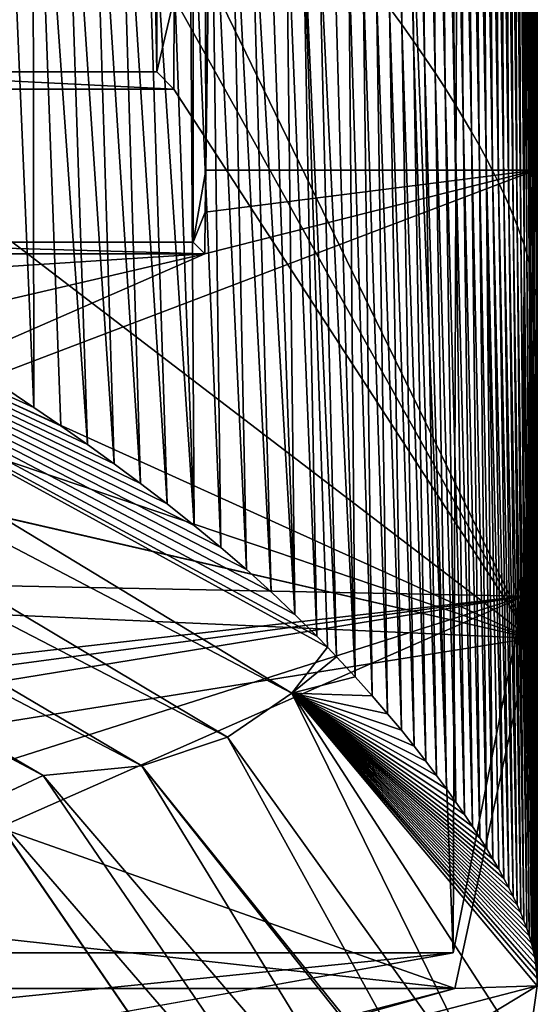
# Model space of a CAD drawing. Extents: x -65 to 446, y -88 to 1542.
# Tile 35 of 223: x 64.57 to 66, y -86.85 to -84.14. Entities that reach past the tile are written whole.
import ezdxf

# ---------------------------------------------------------------- set-up
doc = ezdxf.new("R2010")
doc.units = 0
doc.header["$LTSCALE"] = 74.25
for name, color, linetype in [('327', 7, 'CONTINUOUS'), ('360', 7, 'CONTINUOUS'), ('517', 7, 'CONTINUOUS'), ('543', 7, 'CONTINUOUS'), ('601', 7, 'CONTINUOUS'), ('644', 7, 'CONTINUOUS'), ('706', 7, 'CONTINUOUS'), ('759', 7, 'CONTINUOUS'), ('797', 7, 'CONTINUOUS'), ('799', 7, 'CONTINUOUS'), ('804', 7, 'CONTINUOUS'), ('812', 7, 'CONTINUOUS'), ('839', 7, 'CONTINUOUS'), ('847', 7, 'CONTINUOUS'), ('859', 7, 'CONTINUOUS'), ('930', 7, 'CONTINUOUS'), ('937', 7, 'CONTINUOUS')]:
    doc.layers.add(name, color=color, linetype=linetype)

msp = doc.modelspace()

# ---------------------------------------------------------------- linework, layer by layer
at = {"layer": '327', "color": 7, "linetype": 'CONTINUOUS'}
for points in [[(65.0863, -18.9541, -0.4), (65.0514, -18.989, -1.4), (65.0863, -84.5502, -0.4), (65.0863, -18.9541, -0.4)], [(65.0863, -84.5502, -0.4), (65.0514, -18.989, -1.4), (65.0514, -84.7487, -1.4), (65.0863, -84.5502, -0.4)], [(65.0863, -84.5502, -0.4), (65.0514, -84.7487, -1.4), (65.0851, -84.6665, -0.4343), (65.0863, -84.5502, -0.4)], [(65.0514, -84.7487, -1.4), (65.0837, -84.781, -0.4742), (65.0851, -84.6665, -0.4343), (65.0514, -84.7487, -1.4)]]:
    msp.add_3dface(points, dxfattribs=at)
at = {"layer": '360', "color": 7, "linetype": 'CONTINUOUS'}
for points in [[(65.995, -19.1313, -0.4), (65.7686, -86.7078, -2.7114), (63.6176, -32, -8.4001), (65.995, -19.1313, -0.4)], [(65.7686, -86.7078, -2.7114), (65.995, -19.1313, -0.4), (65.9628, -85.7248, -1.0902), (65.7686, -86.7078, -2.7114)], [(65.9628, -85.7248, -1.0902), (65.995, -19.1313, -0.4), (65.995, -84.5502, -0.4), (65.9628, -85.7248, -1.0902)], [(65.7686, -86.7078, -2.7114), (62.8001, -87.2398, -9.5999), (63.6176, -32, -8.4001), (65.7686, -86.7078, -2.7114)]]:
    msp.add_3dface(points, dxfattribs=at)
at = {"layer": '517', "color": 7, "linetype": 'CONTINUOUS'}
for points in [[(62.8001, -87.2398, -9.5999), (65.7686, -86.7078, -2.7114), (61.0956, -87.1821, -8.5375), (62.8001, -87.2398, -9.5999)], [(65.7686, -86.7078, -2.7114), (63.7349, -86.7078, -2.7114), (61.0956, -87.1821, -8.5375), (65.7686, -86.7078, -2.7114)]]:
    msp.add_3dface(points, dxfattribs=at)
at = {"layer": '543', "color": 7, "linetype": 'CONTINUOUS'}
for points in [[(63.9489, -18.989, -1.4), (63.9489, -84.7487, -1.4), (65.0514, -18.989, -1.4), (63.9489, -18.989, -1.4)], [(65.0514, -18.989, -1.4), (63.9489, -84.7487, -1.4), (65.0514, -84.7487, -1.4), (65.0514, -18.989, -1.4)]]:
    msp.add_3dface(points, dxfattribs=at)
at = {"layer": '601', "color": 7, "linetype": 'CONTINUOUS'}
for points in [[(63.9489, -84.7487, -1.4), (63.9166, -84.781, -0.4742), (65.0837, -84.781, -0.4742), (63.9489, -84.7487, -1.4)], [(63.9489, -84.7487, -1.4), (65.0837, -84.781, -0.4742), (65.0514, -84.7487, -1.4), (63.9489, -84.7487, -1.4)]]:
    msp.add_3dface(points, dxfattribs=at)
at = {"layer": '644', "color": 7, "linetype": 'CONTINUOUS'}
for points in [[(65.9628, -85.7248, -1.0902), (65.995, -84.5502, -0.4), (63.0591, -85.667, -1.0342), (65.9628, -85.7248, -1.0902)], [(65.995, -84.5502, -0.4), (65.0837, -84.781, -0.4742), (63.0591, -85.667, -1.0342), (65.995, -84.5502, -0.4)], [(65.0837, -84.781, -0.4742), (65.995, -84.5502, -0.4), (65.0851, -84.6665, -0.4343), (65.0837, -84.781, -0.4742)], [(65.995, -84.5502, -0.4), (65.0863, -84.5502, -0.4), (65.0851, -84.6665, -0.4343), (65.995, -84.5502, -0.4)], [(63.9166, -84.781, -0.4742), (63, -84.9153, -0.5289), (65.0837, -84.781, -0.4742), (63.9166, -84.781, -0.4742)], [(65.0837, -84.781, -0.4742), (63, -84.9153, -0.5289), (63.081, -85.2472, -0.7061), (65.0837, -84.781, -0.4742)], [(63.0591, -85.667, -1.0342), (65.0837, -84.781, -0.4742), (63.081, -85.2472, -0.7061), (63.0591, -85.667, -1.0342)], [(63.0158, -86.0606, -1.4827), (65.9628, -85.7248, -1.0902), (63.0591, -85.667, -1.0342), (63.0158, -86.0606, -1.4827)], [(63.4672, -86.0588, -1.4803), (65.9628, -85.7248, -1.0902), (63.0158, -86.0606, -1.4827), (63.4672, -86.0588, -1.4803)], [(63.9218, -86.0571, -1.478), (65.9628, -85.7248, -1.0902), (63.4672, -86.0588, -1.4803), (63.9218, -86.0571, -1.478)], [(65.7686, -86.7078, -2.7114), (65.9628, -85.7248, -1.0902), (63.7349, -86.7078, -2.7114), (65.7686, -86.7078, -2.7114)], [(65.9628, -85.7248, -1.0902), (63.8533, -86.3973, -2.0212), (63.7349, -86.7078, -2.7114), (65.9628, -85.7248, -1.0902)], [(65.9628, -85.7248, -1.0902), (63.9218, -86.0571, -1.478), (63.8533, -86.3973, -2.0212), (65.9628, -85.7248, -1.0902)]]:
    msp.add_3dface(points, dxfattribs=at)
at = {"layer": '706', "color": 7, "linetype": 'CONTINUOUS'}
for points in [[(65.995, -19.1313, -0.4), (65.0863, -18.9541, -0.4), (65.0863, -84.5502, -0.4), (65.995, -19.1313, -0.4)], [(65.995, -84.5502, -0.4), (65.995, -19.1313, -0.4), (65.0863, -84.5502, -0.4), (65.995, -84.5502, -0.4)]]:
    msp.add_3dface(points, dxfattribs=at)
at = {"layer": '759', "color": 7, "linetype": 'CONTINUOUS'}
for points in [[(66, -83.8222), (66, -84.921, 0), (65.981, -85.8406, -0.7805), (66, -83.8222)], [(66, -84.921, 0), (66, -85.3148, 0), (65.981, -85.8406, -0.7805), (66, -84.921, 0)], [(66, -86.7984, -0.0001), (65.981, -85.8406, -0.7805), (66, -85.3148, 0), (66, -86.7984, -0.0001)], [(65.981, -85.8406, -0.7805), (66, -86.7984, -0.0001), (65.7726, -86.8059, -2.688), (65.981, -85.8406, -0.7805)], [(65.7726, -86.8059, -2.688), (66, -86.7984, -0.0001), (62.8615, -87.6144, -9.5174), (65.7726, -86.8059, -2.688)], [(64.2308, -87.2049, -7.3133), (65.7726, -86.8059, -2.688), (62.8615, -87.6144, -9.5174), (64.2308, -87.2049, -7.3133)]]:
    msp.add_3dface(points, dxfattribs=at)
at = {"layer": '797', "color": 7, "linetype": 'CONTINUOUS'}
msp.add_3dface([(65.7726, -86.8059, -2.688), (64.2308, -87.2049, -7.3133), (63.7395, -86.8059, -2.688), (65.7726, -86.8059, -2.688)], dxfattribs=at)
at = {"layer": '799', "color": 7, "linetype": 'CONTINUOUS'}
for points in [[(65.0002, -83.8222), (65.981, -85.8406, -0.7805), (64.9998, -84.0754, -0.0107), (65.0002, -83.8222)], [(66, -83.8222), (65.981, -85.8406, -0.7805), (65.0002, -83.8222), (66, -83.8222)], [(65.981, -85.8406, -0.7805), (64.9987, -84.3269, -0.0428), (64.9998, -84.0754, -0.0107), (65.981, -85.8406, -0.7805)], [(65.981, -85.8406, -0.7805), (63, -84.4896, -0.0752), (64.0016, -84.3269, -0.0428), (65.981, -85.8406, -0.7805)], [(64.9987, -84.3269, -0.0428), (65.981, -85.8406, -0.7805), (64.0016, -84.3269, -0.0428), (64.9987, -84.3269, -0.0428)], [(63, -84.4896, -0.0752), (65.981, -85.8406, -0.7805), (63, -84.8293, -0.1741), (63, -84.4896, -0.0752)], [(63, -84.8293, -0.1741), (65.981, -85.8406, -0.7805), (63, -85.1551, -0.3124), (63, -84.8293, -0.1741)], [(62.9962, -85.1555, -0.3126), (65.981, -85.8406, -0.7805), (62.9829, -85.7069, -0.666), (62.9962, -85.1555, -0.3126)], [(63, -85.1551, -0.3124), (65.981, -85.8406, -0.7805), (62.9962, -85.1555, -0.3126), (63, -85.1551, -0.3124)], [(62.9829, -85.7069, -0.666), (65.981, -85.8406, -0.7805), (63.9548, -86.1638, -1.1247), (62.9829, -85.7069, -0.666)], [(65.981, -85.8406, -0.7805), (65.7726, -86.8059, -2.688), (63.9548, -86.1638, -1.1247), (65.981, -85.8406, -0.7805)], [(63.9548, -86.1638, -1.1247), (65.7726, -86.8059, -2.688), (63.8757, -86.5977, -1.8613), (63.9548, -86.1638, -1.1247)], [(63.8757, -86.5977, -1.8613), (65.7726, -86.8059, -2.688), (63.7395, -86.8059, -2.688), (63.8757, -86.5977, -1.8613)]]:
    msp.add_3dface(points, dxfattribs=at)
at = {"layer": '804', "color": 7, "linetype": 'CONTINUOUS'}
for points in [[(64.9987, -84.3269, -0.0428), (64.0016, -84.3269, -0.0428), (64.049, -84.2795, -1.4), (64.9987, -84.3269, -0.0428)], [(64.9513, -84.2795, -1.4), (64.9987, -84.3269, -0.0428), (64.049, -84.2795, -1.4), (64.9513, -84.2795, -1.4)]]:
    msp.add_3dface(points, dxfattribs=at)
at = {"layer": '812', "color": 7, "linetype": 'CONTINUOUS'}
for points in [[(64.9513, -19.2266, -1.4), (64.9513, -84.2795, -1.4), (64.049, -19.2266, -1.4), (64.9513, -19.2266, -1.4)], [(64.049, -19.2266, -1.4), (64.9513, -84.2795, -1.4), (64.049, -84.2795, -1.4), (64.049, -19.2266, -1.4)]]:
    msp.add_3dface(points, dxfattribs=at)
at = {"layer": '839', "color": 7, "linetype": 'CONTINUOUS'}
for points in [[(64.9513, -19.2266, -1.4), (64.9998, -84.0754, -0.0107), (64.9513, -84.2795, -1.4), (64.9513, -19.2266, -1.4)], [(64.9998, -84.0754, -0.0107), (64.9987, -84.3269, -0.0428), (64.9513, -84.2795, -1.4), (64.9998, -84.0754, -0.0107)]]:
    msp.add_3dface(points, dxfattribs=at)
at = {"layer": '847', "color": 7, "linetype": 'CONTINUOUS'}
msp.add_3dface([(3.8801, -87.4541, 0.3934), (65.3, -87.493, 0.0872), (64.4766, -86.2943, 7.7531), (3.8801, -87.4541, 0.3934)], dxfattribs=at)
at = {"layer": '859', "color": 7, "linetype": 'CONTINUOUS'}
for points in [[(62.2322, -84.3713, 15.329), (65.3235, -85.9918, 6.9127), (62.2915, -84.1509, 15.3943), (62.2322, -84.3713, 15.329)], [(65.4216, -85.8649, 6.5198), (65.3922, -85.8347, 6.6945), (62.2915, -84.1509, 15.3943), (65.4216, -85.8649, 6.5198)], [(65.3235, -85.9918, 6.9127), (65.4216, -85.8649, 6.5198), (62.2915, -84.1509, 15.3943), (65.3235, -85.9918, 6.9127)], [(65.3922, -85.8347, 6.6945), (65.3317, -85.7746, 7.0357), (62.2915, -84.1509, 15.3943), (65.3922, -85.8347, 6.6945)], [(65.3317, -85.7746, 7.0357), (65.2664, -85.7127, 7.3792), (62.2915, -84.1509, 15.3943), (65.3317, -85.7746, 7.0357)], [(65.2664, -85.7127, 7.3792), (65.1988, -85.6514, 7.7109), (62.2915, -84.1509, 15.3943), (65.2664, -85.7127, 7.3792)], [(65.1988, -85.6514, 7.7109), (65.1282, -85.5903, 8.0344), (62.2915, -84.1509, 15.3943), (65.1988, -85.6514, 7.7109)], [(65.1282, -85.5903, 8.0344), (65.0546, -85.5293, 8.3504), (62.2915, -84.1509, 15.3943), (65.1282, -85.5903, 8.0344)], [(65.0546, -85.5293, 8.3504), (64.9803, -85.4702, 8.6503), (62.2915, -84.1509, 15.3943), (65.0546, -85.5293, 8.3504)], [(64.9803, -85.4702, 8.6503), (64.9071, -85.414, 8.9306), (62.2915, -84.1509, 15.3943), (64.9803, -85.4702, 8.6503)], [(64.9071, -85.414, 8.9306), (64.8342, -85.3599, 9.1966), (62.2915, -84.1509, 15.3943), (64.9071, -85.414, 8.9306)], [(64.8342, -85.3599, 9.1966), (64.7606, -85.3067, 9.4538), (62.2915, -84.1509, 15.3943), (64.8342, -85.3599, 9.1966)], [(64.7606, -85.3067, 9.4538), (64.6868, -85.2549, 9.7016), (62.2915, -84.1509, 15.3943), (64.7606, -85.3067, 9.4538)], [(64.6868, -85.2549, 9.7016), (64.6133, -85.2044, 9.94), (62.2915, -84.1509, 15.3943), (64.6868, -85.2549, 9.7016)], [(64.6133, -85.2044, 9.94), (64.5381, -85.1539, 10.1763), (62.2915, -84.1509, 15.3943), (64.6133, -85.2044, 9.94)], [(62.1261, -84.5485, 15.2145), (65.146, -86.1131, 7.2833), (62.2322, -84.3713, 15.329), (62.1261, -84.5485, 15.2145)], [(65.146, -86.1131, 7.2833), (65.3235, -85.9918, 6.9127), (62.2322, -84.3713, 15.329), (65.146, -86.1131, 7.2833)], [(61.9923, -84.6659, 15.087), (64.9104, -86.1926, 7.6334), (62.1261, -84.5485, 15.2145), (61.9923, -84.6659, 15.087)], [(64.9104, -86.1926, 7.6334), (65.146, -86.1131, 7.2833), (62.1261, -84.5485, 15.2145), (64.9104, -86.1926, 7.6334)], [(61.8378, -84.7304, 14.9571), (64.6383, -86.2189, 7.9757), (61.9923, -84.6659, 15.087), (61.8378, -84.7304, 14.9571)], [(64.6383, -86.2189, 7.9757), (64.9104, -86.1926, 7.6334), (61.9923, -84.6659, 15.087), (64.6383, -86.2189, 7.9757)], [(61.8378, -84.7304, 14.9571), (64.4766, -86.2943, 7.7531), (64.6383, -86.2189, 7.9757), (61.8378, -84.7304, 14.9571)], [(65.4472, -85.8918, 6.3631), (65.4216, -85.8649, 6.5198), (65.3235, -85.9918, 6.9127), (65.4472, -85.8918, 6.3631)], [(65.4983, -85.9469, 6.0358), (65.4472, -85.8918, 6.3631), (65.3235, -85.9918, 6.9127), (65.4983, -85.9469, 6.0358)], [(65.5452, -85.9994, 5.7184), (65.4983, -85.9469, 6.0358), (65.3235, -85.9918, 6.9127), (65.5452, -85.9994, 5.7184)], [(65.146, -86.1131, 7.2833), (65.8975, -87.1611, 0.0253), (65.3235, -85.9918, 6.9127), (65.146, -86.1131, 7.2833)], [(65.9718, -86.995, 0.008), (66, -86.7984, -0.0001), (65.3235, -85.9918, 6.9127), (65.9718, -86.995, 0.008)], [(66, -86.7984, -0.0001), (65.9996, -86.7786, 0.1652), (65.3235, -85.9918, 6.9127), (66, -86.7984, -0.0001)], [(65.8975, -87.1611, 0.0253), (65.9718, -86.995, 0.008), (65.3235, -85.9918, 6.9127), (65.8975, -87.1611, 0.0253)], [(65.9996, -86.7786, 0.1652), (65.9982, -86.759, 0.3297), (65.3235, -85.9918, 6.9127), (65.9996, -86.7786, 0.1652)], [(65.9982, -86.759, 0.3297), (65.9959, -86.7394, 0.4934), (65.3235, -85.9918, 6.9127), (65.9982, -86.759, 0.3297)], [(65.9959, -86.7394, 0.4934), (65.9928, -86.7199, 0.6557), (65.3235, -85.9918, 6.9127), (65.9959, -86.7394, 0.4934)], [(65.9928, -86.7199, 0.6557), (65.9887, -86.7004, 0.8168), (65.3235, -85.9918, 6.9127), (65.9928, -86.7199, 0.6557)], [(65.9887, -86.7004, 0.8168), (65.9837, -86.6807, 0.9788), (65.3235, -85.9918, 6.9127), (65.9887, -86.7004, 0.8168)], [(65.9837, -86.6807, 0.9788), (65.9778, -86.6605, 1.1423), (65.3235, -85.9918, 6.9127), (65.9837, -86.6807, 0.9788)], [(65.9778, -86.6605, 1.1423), (65.9709, -86.6401, 1.3065), (65.3235, -85.9918, 6.9127), (65.9778, -86.6605, 1.1423)], [(65.9709, -86.6401, 1.3065), (65.9631, -86.6191, 1.4731), (65.3235, -85.9918, 6.9127), (65.9709, -86.6401, 1.3065)], [(65.9631, -86.6191, 1.4731), (65.9542, -86.5975, 1.6428), (65.3235, -85.9918, 6.9127), (65.9631, -86.6191, 1.4731)], [(65.9542, -86.5975, 1.6428), (65.9444, -86.5752, 1.8151), (65.3235, -85.9918, 6.9127), (65.9542, -86.5975, 1.6428)], [(65.9444, -86.5752, 1.8151), (65.9335, -86.5521, 1.9913), (65.3235, -85.9918, 6.9127), (65.9444, -86.5752, 1.8151)], [(65.9335, -86.5521, 1.9913), (65.9214, -86.528, 2.1725), (65.3235, -85.9918, 6.9127), (65.9335, -86.5521, 1.9913)], [(65.9214, -86.528, 2.1725), (65.9082, -86.5031, 2.3579), (65.3235, -85.9918, 6.9127), (65.9214, -86.528, 2.1725)], [(65.9082, -86.5031, 2.3579), (65.8937, -86.477, 2.5491), (65.3235, -85.9918, 6.9127), (65.9082, -86.5031, 2.3579)], [(65.8937, -86.477, 2.5491), (65.8778, -86.4495, 2.7473), (65.3235, -85.9918, 6.9127), (65.8937, -86.477, 2.5491)], [(65.8778, -86.4495, 2.7473), (65.8605, -86.4209, 2.9515), (65.3235, -85.9918, 6.9127), (65.8778, -86.4495, 2.7473)], [(65.8605, -86.4209, 2.9515), (65.8418, -86.3909, 3.1627), (65.3235, -85.9918, 6.9127), (65.8605, -86.4209, 2.9515)], [(65.8418, -86.3909, 3.1627), (65.8215, -86.3594, 3.3818), (65.3235, -85.9918, 6.9127), (65.8418, -86.3909, 3.1627)], [(65.8215, -86.3594, 3.3818), (65.7995, -86.3265, 3.6074), (65.3235, -85.9918, 6.9127), (65.8215, -86.3594, 3.3818)], [(65.7995, -86.3265, 3.6074), (65.7758, -86.2921, 3.8406), (65.3235, -85.9918, 6.9127), (65.7995, -86.3265, 3.6074)], [(65.7758, -86.2921, 3.8406), (65.7502, -86.256, 4.0822), (65.3235, -85.9918, 6.9127), (65.7758, -86.2921, 3.8406)], [(65.7502, -86.256, 4.0822), (65.7226, -86.2185, 4.3304), (65.3235, -85.9918, 6.9127), (65.7502, -86.256, 4.0822)], [(65.7226, -86.2185, 4.3304), (65.6929, -86.1791, 4.5872), (65.3235, -85.9918, 6.9127), (65.7226, -86.2185, 4.3304)], [(65.6929, -86.1791, 4.5872), (65.6604, -86.1375, 4.8548), (65.3235, -85.9918, 6.9127), (65.6929, -86.1791, 4.5872)], [(65.6604, -86.1375, 4.8548), (65.6255, -86.0942, 5.1303), (65.3235, -85.9918, 6.9127), (65.6604, -86.1375, 4.8548)], [(65.6255, -86.0942, 5.1303), (65.5874, -86.0484, 5.4166), (65.3235, -85.9918, 6.9127), (65.6255, -86.0942, 5.1303)], [(65.5874, -86.0484, 5.4166), (65.5452, -85.9994, 5.7184), (65.3235, -85.9918, 6.9127), (65.5874, -86.0484, 5.4166)], [(64.9104, -86.1926, 7.6334), (65.7959, -87.2897, 0.0447), (65.146, -86.1131, 7.2833), (64.9104, -86.1926, 7.6334)], [(65.7959, -87.2897, 0.0447), (65.8975, -87.1611, 0.0253), (65.146, -86.1131, 7.2833), (65.7959, -87.2897, 0.0447)], [(64.6383, -86.2189, 7.9757), (65.6501, -87.4004, 0.0656), (64.9104, -86.1926, 7.6334), (64.6383, -86.2189, 7.9757)], [(65.6501, -87.4004, 0.0656), (65.7876, -87.2978, 0.046), (64.9104, -86.1926, 7.6334), (65.6501, -87.4004, 0.0656)], [(65.7876, -87.2978, 0.046), (65.7959, -87.2897, 0.0447), (64.9104, -86.1926, 7.6334), (65.7876, -87.2978, 0.046)], [(64.4766, -86.2943, 7.7531), (65.4908, -87.4669, 0.0807), (64.6383, -86.2189, 7.9757), (64.4766, -86.2943, 7.7531)], [(65.4908, -87.4669, 0.0807), (65.6501, -87.4004, 0.0656), (64.6383, -86.2189, 7.9757), (65.4908, -87.4669, 0.0807)], [(65.3, -87.493, 0.0872), (65.4908, -87.4669, 0.0807), (64.4766, -86.2943, 7.7531), (65.3, -87.493, 0.0872)]]:
    msp.add_3dface(points, dxfattribs=at)
at = {"layer": '930', "color": 7, "linetype": 'CONTINUOUS'}
for points in [[(62.8615, -87.6144, -9.5174), (66, -86.7984, -0.0001), (64.0453, -87.9828, -7.1863), (62.8615, -87.6144, -9.5174)], [(64.0453, -87.9828, -7.1863), (66, -86.7984, -0.0001), (65.9718, -86.995, 0.008), (64.0453, -87.9828, -7.1863)]]:
    msp.add_3dface(points, dxfattribs=at)
at = {"layer": '937', "color": 7, "linetype": 'CONTINUOUS'}
for points in [[(65.5926, -84.1032, 4.9999), (65.6266, -84.1493, 4.7383), (65.5767, -82.2071, 4.7816), (65.5926, -84.1032, 4.9999)], [(65.5767, -82.2071, 4.7816), (65.6266, -84.1493, 4.7383), (65.6107, -82.2547, 4.5215), (65.5767, -82.2071, 4.7816)], [(65.6266, -84.1493, 4.7383), (65.6589, -84.1946, 4.4787), (65.6107, -82.2547, 4.5215), (65.6266, -84.1493, 4.7383)], [(65.6107, -82.2547, 4.5215), (65.6589, -84.1946, 4.4787), (65.643, -82.3015, 4.2638), (65.6107, -82.2547, 4.5215)], [(65.6589, -84.1946, 4.4787), (65.6895, -84.239, 4.2216), (65.643, -82.3015, 4.2638), (65.6589, -84.1946, 4.4787)], [(65.643, -82.3015, 4.2638), (65.6895, -84.239, 4.2216), (65.6737, -82.3472, 4.0092), (65.643, -82.3015, 4.2638)], [(65.6895, -84.239, 4.2216), (65.7185, -84.2824, 3.9677), (65.6737, -82.3472, 4.0092), (65.6895, -84.239, 4.2216)], [(65.6737, -82.3472, 4.0092), (65.7185, -84.2824, 3.9677), (65.7027, -82.3919, 3.7584), (65.6737, -82.3472, 4.0092)], [(65.7185, -84.2824, 3.9677), (65.7459, -84.3247, 3.7178), (65.7027, -82.3919, 3.7584), (65.7185, -84.2824, 3.9677)], [(65.7027, -82.3919, 3.7584), (65.7459, -84.3247, 3.7178), (65.7302, -82.4355, 3.512), (65.7027, -82.3919, 3.7584)], [(65.7459, -84.3247, 3.7178), (65.7717, -84.3659, 3.4726), (65.7302, -82.4355, 3.512), (65.7459, -84.3247, 3.7178)], [(65.7302, -82.4355, 3.512), (65.7717, -84.3659, 3.4726), (65.7561, -82.4779, 3.2708), (65.7302, -82.4355, 3.512)], [(65.7717, -84.3659, 3.4726), (65.7959, -84.4058, 3.2327), (65.7561, -82.4779, 3.2708), (65.7717, -84.3659, 3.4726)], [(65.7561, -82.4779, 3.2708), (65.7959, -84.4058, 3.2327), (65.7806, -82.519, 3.0355), (65.7561, -82.4779, 3.2708)], [(65.7959, -84.4058, 3.2327), (65.8185, -84.4444, 2.9988), (65.7806, -82.519, 3.0355), (65.7959, -84.4058, 3.2327)], [(65.7806, -82.519, 3.0355), (65.8185, -84.4444, 2.9988), (65.8035, -82.5587, 2.8067), (65.7806, -82.519, 3.0355)], [(65.8185, -84.4444, 2.9988), (65.8395, -84.4816, 2.7716), (65.8035, -82.5587, 2.8067), (65.8185, -84.4444, 2.9988)], [(65.8035, -82.5587, 2.8067), (65.8395, -84.4816, 2.7716), (65.8249, -82.597, 2.5852), (65.8035, -82.5587, 2.8067)], [(65.8395, -84.4816, 2.7716), (65.859, -84.5173, 2.5519), (65.8249, -82.597, 2.5852), (65.8395, -84.4816, 2.7716)], [(65.8249, -82.597, 2.5852), (65.859, -84.5173, 2.5519), (65.8449, -82.6338, 2.3713), (65.8249, -82.597, 2.5852)], [(65.859, -84.5173, 2.5519), (65.8769, -84.5516, 2.3399), (65.8449, -82.6338, 2.3713), (65.859, -84.5173, 2.5519)], [(65.8449, -82.6338, 2.3713), (65.8769, -84.5516, 2.3399), (65.8633, -82.6692, 2.1647), (65.8449, -82.6338, 2.3713)], [(65.8769, -84.5516, 2.3399), (65.8933, -84.5844, 2.1352), (65.8633, -82.6692, 2.1647), (65.8769, -84.5516, 2.3399)], [(65.8633, -82.6692, 2.1647), (65.8933, -84.5844, 2.1352), (65.8803, -82.7033, 1.9652), (65.8633, -82.6692, 2.1647)], [(65.8933, -84.5844, 2.1352), (65.9082, -84.6158, 1.9377), (65.8803, -82.7033, 1.9652), (65.8933, -84.5844, 2.1352)], [(65.8803, -82.7033, 1.9652), (65.9082, -84.6158, 1.9377), (65.8959, -82.7361, 1.7723), (65.8803, -82.7033, 1.9652)], [(65.9082, -84.6158, 1.9377), (65.9217, -84.646, 1.7469), (65.8959, -82.7361, 1.7723), (65.9082, -84.6158, 1.9377)], [(65.8959, -82.7361, 1.7723), (65.9217, -84.646, 1.7469), (65.9102, -82.7678, 1.5858), (65.8959, -82.7361, 1.7723)], [(65.9217, -84.646, 1.7469), (65.9339, -84.6751, 1.5625), (65.9102, -82.7678, 1.5858), (65.9217, -84.646, 1.7469)], [(65.9102, -82.7678, 1.5858), (65.9339, -84.6751, 1.5625), (65.9233, -82.7984, 1.4054), (65.9102, -82.7678, 1.5858)], [(65.9339, -84.6751, 1.5625), (65.9448, -84.7031, 1.3842), (65.9233, -82.7984, 1.4054), (65.9339, -84.6751, 1.5625)], [(65.9233, -82.7984, 1.4054), (65.9448, -84.7031, 1.3842), (65.9355, -82.8281, 1.2307), (65.9233, -82.7984, 1.4054)], [(65.9448, -84.7031, 1.3842), (65.9547, -84.73, 1.2117), (65.9355, -82.8281, 1.2307), (65.9448, -84.7031, 1.3842)], [(65.9355, -82.8281, 1.2307), (65.9547, -84.73, 1.2117), (65.9467, -82.8568, 1.0614), (65.9355, -82.8281, 1.2307)], [(65.9547, -84.73, 1.2117), (65.9636, -84.7561, 1.0446), (65.9467, -82.8568, 1.0614), (65.9547, -84.73, 1.2117)], [(65.9467, -82.8568, 1.0614), (65.9636, -84.7561, 1.0446), (65.9567, -82.8847, 0.8971), (65.9467, -82.8568, 1.0614)], [(65.9636, -84.7561, 1.0446), (65.9712, -84.7813, 0.8826), (65.9567, -82.8847, 0.8971), (65.9636, -84.7561, 1.0446)], [(65.9567, -82.8847, 0.8971), (65.9712, -84.7813, 0.8826), (65.9648, -82.9119, 0.7376), (65.9567, -82.8847, 0.8971)], [(65.9712, -84.7813, 0.8826), (65.9775, -84.8058, 0.7255), (65.9648, -82.9119, 0.7376), (65.9712, -84.7813, 0.8826)], [(65.9648, -82.9119, 0.7376), (65.9775, -84.8058, 0.7255), (65.9717, -82.9385, 0.5825), (65.9648, -82.9119, 0.7376)], [(65.9775, -84.8058, 0.7255), (65.9826, -84.8297, 0.5727), (65.9717, -82.9385, 0.5825), (65.9775, -84.8058, 0.7255)], [(65.9717, -82.9385, 0.5825), (65.9826, -84.8297, 0.5727), (65.9789, -82.9644, 0.4315), (65.9717, -82.9385, 0.5825)], [(65.9826, -84.8297, 0.5727), (65.9876, -84.8529, 0.4242), (65.9789, -82.9644, 0.4315), (65.9826, -84.8297, 0.5727)], [(65.9789, -82.9644, 0.4315), (65.9876, -84.8529, 0.4242), (65.9879, -82.9899, 0.2844), (65.9789, -82.9644, 0.4315)], [(65.9876, -84.8529, 0.4242), (65.9931, -84.8757, 0.2794), (65.9879, -82.9899, 0.2844), (65.9876, -84.8529, 0.4242)], [(65.9879, -82.9899, 0.2844), (65.9931, -84.8757, 0.2794), (65.9984, -83.0151, 0.1406), (65.9879, -82.9899, 0.2844)], [(65.9931, -84.8757, 0.2794), (65.999, -84.898, 0.1382), (65.9984, -83.0151, 0.1406), (65.9931, -84.8757, 0.2794)], [(66, -84.921, 0), (66, -83.8222), (65.9984, -83.0151, 0.1406), (66, -84.921, 0)], [(65.999, -84.898, 0.1382), (66, -84.921, 0), (65.9984, -83.0151, 0.1406), (65.999, -84.898, 0.1382)], [(64.6097, -83.1619, 9.6489), (64.5226, -83.0987, 9.924), (64.6133, -85.2044, 9.94), (64.6097, -83.1619, 9.6489)], [(64.6133, -85.2044, 9.94), (64.5226, -83.0987, 9.924), (64.5381, -85.1539, 10.1763), (64.6133, -85.2044, 9.94)], [(64.6922, -83.2233, 9.3791), (64.6097, -83.1619, 9.6489), (64.7606, -85.3067, 9.4538), (64.6922, -83.2233, 9.3791)], [(64.7606, -85.3067, 9.4538), (64.6097, -83.1619, 9.6489), (64.6868, -85.2549, 9.7016), (64.7606, -85.3067, 9.4538)], [(64.6868, -85.2549, 9.7016), (64.6097, -83.1619, 9.6489), (64.6133, -85.2044, 9.94), (64.6868, -85.2549, 9.7016)], [(64.7702, -83.2829, 9.114), (64.6922, -83.2233, 9.3791), (64.8342, -85.3599, 9.1966), (64.7702, -83.2829, 9.114)], [(64.8342, -85.3599, 9.1966), (64.6922, -83.2233, 9.3791), (64.7606, -85.3067, 9.4538), (64.8342, -85.3599, 9.1966)], [(64.844, -83.341, 8.8528), (64.7702, -83.2829, 9.114), (64.9071, -85.414, 8.9306), (64.844, -83.341, 8.8528)], [(64.9071, -85.414, 8.9306), (64.7702, -83.2829, 9.114), (64.8342, -85.3599, 9.1966), (64.9071, -85.414, 8.9306)], [(64.9138, -83.3976, 8.5948), (64.844, -83.341, 8.8528), (64.9803, -85.4702, 8.6503), (64.9138, -83.3976, 8.5948)], [(64.9803, -85.4702, 8.6503), (64.844, -83.341, 8.8528), (64.9071, -85.414, 8.9306), (64.9803, -85.4702, 8.6503)], [(64.9797, -83.4529, 8.3395), (64.9138, -83.3976, 8.5948), (65.0546, -85.5293, 8.3504), (64.9797, -83.4529, 8.3395)], [(65.0546, -85.5293, 8.3504), (64.9138, -83.3976, 8.5948), (64.9803, -85.4702, 8.6503), (65.0546, -85.5293, 8.3504)], [(65.0422, -83.507, 8.0861), (64.9797, -83.4529, 8.3395), (65.0546, -85.5293, 8.3504), (65.0422, -83.507, 8.0861)], [(65.1012, -83.56, 7.834), (65.0422, -83.507, 8.0861), (65.1282, -85.5903, 8.0344), (65.1012, -83.56, 7.834)], [(65.1282, -85.5903, 8.0344), (65.0422, -83.507, 8.0861), (65.0546, -85.5293, 8.3504), (65.1282, -85.5903, 8.0344)], [(65.1571, -83.6122, 7.5825), (65.1012, -83.56, 7.834), (65.1988, -85.6514, 7.7109), (65.1571, -83.6122, 7.5825)], [(65.1988, -85.6514, 7.7109), (65.1012, -83.56, 7.834), (65.1282, -85.5903, 8.0344), (65.1988, -85.6514, 7.7109)], [(65.2102, -83.6635, 7.331), (65.1571, -83.6122, 7.5825), (65.2664, -85.7127, 7.3792), (65.2102, -83.6635, 7.331)], [(65.2664, -85.7127, 7.3792), (65.1571, -83.6122, 7.5825), (65.1988, -85.6514, 7.7109), (65.2664, -85.7127, 7.3792)], [(65.2605, -83.7141, 7.0787), (65.2102, -83.6635, 7.331), (65.3317, -85.7746, 7.0357), (65.2605, -83.7141, 7.0787)], [(65.3317, -85.7746, 7.0357), (65.2102, -83.6635, 7.331), (65.2664, -85.7127, 7.3792), (65.3317, -85.7746, 7.0357)], [(65.3084, -83.7641, 6.8251), (65.2605, -83.7141, 7.0787), (65.3317, -85.7746, 7.0357), (65.3084, -83.7641, 6.8251)], [(65.3543, -83.8138, 6.5695), (65.3084, -83.7641, 6.8251), (65.3922, -85.8347, 6.6945), (65.3543, -83.8138, 6.5695)], [(65.3922, -85.8347, 6.6945), (65.3084, -83.7641, 6.8251), (65.3317, -85.7746, 7.0357), (65.3922, -85.8347, 6.6945)], [(65.3982, -83.8631, 6.3113), (65.3543, -83.8138, 6.5695), (65.4472, -85.8918, 6.3631), (65.3982, -83.8631, 6.3113)], [(65.4472, -85.8918, 6.3631), (65.3543, -83.8138, 6.5695), (65.4216, -85.8649, 6.5198), (65.4472, -85.8918, 6.3631)], [(65.4216, -85.8649, 6.5198), (65.3543, -83.8138, 6.5695), (65.3922, -85.8347, 6.6945), (65.4216, -85.8649, 6.5198)], [(65.4405, -83.9121, 6.0508), (65.3982, -83.8631, 6.3113), (65.4983, -85.9469, 6.0358), (65.4405, -83.9121, 6.0508)], [(65.4983, -85.9469, 6.0358), (65.3982, -83.8631, 6.3113), (65.4472, -85.8918, 6.3631), (65.4983, -85.9469, 6.0358)], [(65.481, -83.9607, 5.7887), (65.4405, -83.9121, 6.0508), (65.4983, -85.9469, 6.0358), (65.481, -83.9607, 5.7887)], [(65.5198, -84.0088, 5.5258), (65.481, -83.9607, 5.7887), (65.5452, -85.9994, 5.7184), (65.5198, -84.0088, 5.5258)], [(65.5452, -85.9994, 5.7184), (65.481, -83.9607, 5.7887), (65.4983, -85.9469, 6.0358), (65.5452, -85.9994, 5.7184)], [(65.557, -84.0563, 5.2626), (65.5198, -84.0088, 5.5258), (65.5874, -86.0484, 5.4166), (65.557, -84.0563, 5.2626)], [(65.5874, -86.0484, 5.4166), (65.5198, -84.0088, 5.5258), (65.5452, -85.9994, 5.7184), (65.5874, -86.0484, 5.4166)], [(65.5926, -84.1032, 4.9999), (65.557, -84.0563, 5.2626), (65.6255, -86.0942, 5.1303), (65.5926, -84.1032, 4.9999)], [(65.6255, -86.0942, 5.1303), (65.557, -84.0563, 5.2626), (65.5874, -86.0484, 5.4166), (65.6255, -86.0942, 5.1303)], [(65.6266, -84.1493, 4.7383), (65.5926, -84.1032, 4.9999), (65.6604, -86.1375, 4.8548), (65.6266, -84.1493, 4.7383)], [(65.6604, -86.1375, 4.8548), (65.5926, -84.1032, 4.9999), (65.6255, -86.0942, 5.1303), (65.6604, -86.1375, 4.8548)], [(65.6589, -84.1946, 4.4787), (65.6266, -84.1493, 4.7383), (65.6929, -86.1791, 4.5872), (65.6589, -84.1946, 4.4787)], [(65.6929, -86.1791, 4.5872), (65.6266, -84.1493, 4.7383), (65.6604, -86.1375, 4.8548), (65.6929, -86.1791, 4.5872)], [(65.6895, -84.239, 4.2216), (65.6589, -84.1946, 4.4787), (65.7226, -86.2185, 4.3304), (65.6895, -84.239, 4.2216)], [(65.7226, -86.2185, 4.3304), (65.6589, -84.1946, 4.4787), (65.6929, -86.1791, 4.5872), (65.7226, -86.2185, 4.3304)], [(65.7185, -84.2824, 3.9677), (65.6895, -84.239, 4.2216), (65.7502, -86.256, 4.0822), (65.7185, -84.2824, 3.9677)], [(65.7502, -86.256, 4.0822), (65.6895, -84.239, 4.2216), (65.7226, -86.2185, 4.3304), (65.7502, -86.256, 4.0822)], [(65.7459, -84.3247, 3.7178), (65.7185, -84.2824, 3.9677), (65.7758, -86.2921, 3.8406), (65.7459, -84.3247, 3.7178)], [(65.7758, -86.2921, 3.8406), (65.7185, -84.2824, 3.9677), (65.7502, -86.256, 4.0822), (65.7758, -86.2921, 3.8406)], [(65.7717, -84.3659, 3.4726), (65.7459, -84.3247, 3.7178), (65.7995, -86.3265, 3.6074), (65.7717, -84.3659, 3.4726)], [(65.7995, -86.3265, 3.6074), (65.7459, -84.3247, 3.7178), (65.7758, -86.2921, 3.8406), (65.7995, -86.3265, 3.6074)], [(65.7959, -84.4058, 3.2327), (65.7717, -84.3659, 3.4726), (65.8215, -86.3594, 3.3818), (65.7959, -84.4058, 3.2327)], [(65.8215, -86.3594, 3.3818), (65.7717, -84.3659, 3.4726), (65.7995, -86.3265, 3.6074), (65.8215, -86.3594, 3.3818)], [(65.8185, -84.4444, 2.9988), (65.7959, -84.4058, 3.2327), (65.8418, -86.3909, 3.1627), (65.8185, -84.4444, 2.9988)], [(65.8418, -86.3909, 3.1627), (65.7959, -84.4058, 3.2327), (65.8215, -86.3594, 3.3818), (65.8418, -86.3909, 3.1627)], [(65.8395, -84.4816, 2.7716), (65.8185, -84.4444, 2.9988), (65.8605, -86.4209, 2.9515), (65.8395, -84.4816, 2.7716)], [(65.8605, -86.4209, 2.9515), (65.8185, -84.4444, 2.9988), (65.8418, -86.3909, 3.1627), (65.8605, -86.4209, 2.9515)], [(65.859, -84.5173, 2.5519), (65.8395, -84.4816, 2.7716), (65.8778, -86.4495, 2.7473), (65.859, -84.5173, 2.5519)], [(65.8778, -86.4495, 2.7473), (65.8395, -84.4816, 2.7716), (65.8605, -86.4209, 2.9515), (65.8778, -86.4495, 2.7473)], [(65.8769, -84.5516, 2.3399), (65.859, -84.5173, 2.5519), (65.9082, -86.5031, 2.3579), (65.8769, -84.5516, 2.3399)], [(65.9082, -86.5031, 2.3579), (65.859, -84.5173, 2.5519), (65.8937, -86.477, 2.5491), (65.9082, -86.5031, 2.3579)], [(65.8937, -86.477, 2.5491), (65.859, -84.5173, 2.5519), (65.8778, -86.4495, 2.7473), (65.8937, -86.477, 2.5491)], [(65.8933, -84.5844, 2.1352), (65.8769, -84.5516, 2.3399), (65.9214, -86.528, 2.1725), (65.8933, -84.5844, 2.1352)], [(65.9214, -86.528, 2.1725), (65.8769, -84.5516, 2.3399), (65.9082, -86.5031, 2.3579), (65.9214, -86.528, 2.1725)], [(65.9082, -84.6158, 1.9377), (65.8933, -84.5844, 2.1352), (65.9335, -86.5521, 1.9913), (65.9082, -84.6158, 1.9377)], [(65.9335, -86.5521, 1.9913), (65.8933, -84.5844, 2.1352), (65.9214, -86.528, 2.1725), (65.9335, -86.5521, 1.9913)], [(65.9217, -84.646, 1.7469), (65.9082, -84.6158, 1.9377), (65.9444, -86.5752, 1.8151), (65.9217, -84.646, 1.7469)], [(65.9444, -86.5752, 1.8151), (65.9082, -84.6158, 1.9377), (65.9335, -86.5521, 1.9913), (65.9444, -86.5752, 1.8151)], [(65.9339, -84.6751, 1.5625), (65.9217, -84.646, 1.7469), (65.9542, -86.5975, 1.6428), (65.9339, -84.6751, 1.5625)], [(65.9542, -86.5975, 1.6428), (65.9217, -84.646, 1.7469), (65.9444, -86.5752, 1.8151), (65.9542, -86.5975, 1.6428)], [(65.9448, -84.7031, 1.3842), (65.9339, -84.6751, 1.5625), (65.9631, -86.6191, 1.4731), (65.9448, -84.7031, 1.3842)], [(65.9631, -86.6191, 1.4731), (65.9339, -84.6751, 1.5625), (65.9542, -86.5975, 1.6428), (65.9631, -86.6191, 1.4731)], [(65.9547, -84.73, 1.2117), (65.9448, -84.7031, 1.3842), (65.9709, -86.6401, 1.3065), (65.9547, -84.73, 1.2117)], [(65.9709, -86.6401, 1.3065), (65.9448, -84.7031, 1.3842), (65.9631, -86.6191, 1.4731), (65.9709, -86.6401, 1.3065)], [(65.9636, -84.7561, 1.0446), (65.9547, -84.73, 1.2117), (65.9778, -86.6605, 1.1423), (65.9636, -84.7561, 1.0446)], [(65.9778, -86.6605, 1.1423), (65.9547, -84.73, 1.2117), (65.9709, -86.6401, 1.3065), (65.9778, -86.6605, 1.1423)], [(65.9712, -84.7813, 0.8826), (65.9636, -84.7561, 1.0446), (65.9837, -86.6807, 0.9788), (65.9712, -84.7813, 0.8826)], [(65.9837, -86.6807, 0.9788), (65.9636, -84.7561, 1.0446), (65.9778, -86.6605, 1.1423), (65.9837, -86.6807, 0.9788)], [(65.9775, -84.8058, 0.7255), (65.9712, -84.7813, 0.8826), (65.9887, -86.7004, 0.8168), (65.9775, -84.8058, 0.7255)], [(65.9887, -86.7004, 0.8168), (65.9712, -84.7813, 0.8826), (65.9837, -86.6807, 0.9788), (65.9887, -86.7004, 0.8168)], [(65.9826, -84.8297, 0.5727), (65.9775, -84.8058, 0.7255), (65.9928, -86.7199, 0.6557), (65.9826, -84.8297, 0.5727)], [(65.9928, -86.7199, 0.6557), (65.9775, -84.8058, 0.7255), (65.9887, -86.7004, 0.8168), (65.9928, -86.7199, 0.6557)], [(65.9876, -84.8529, 0.4242), (65.9826, -84.8297, 0.5727), (65.9959, -86.7394, 0.4934), (65.9876, -84.8529, 0.4242)], [(65.9959, -86.7394, 0.4934), (65.9826, -84.8297, 0.5727), (65.9928, -86.7199, 0.6557), (65.9959, -86.7394, 0.4934)], [(65.9931, -84.8757, 0.2794), (65.9876, -84.8529, 0.4242), (65.9982, -86.759, 0.3297), (65.9931, -84.8757, 0.2794)], [(65.9982, -86.759, 0.3297), (65.9876, -84.8529, 0.4242), (65.9959, -86.7394, 0.4934), (65.9982, -86.759, 0.3297)], [(65.999, -84.898, 0.1382), (65.9931, -84.8757, 0.2794), (65.9996, -86.7786, 0.1652), (65.999, -84.898, 0.1382)], [(65.9996, -86.7786, 0.1652), (65.9931, -84.8757, 0.2794), (65.9982, -86.759, 0.3297), (65.9996, -86.7786, 0.1652)], [(66, -86.7984, -0.0001), (66, -85.3148, 0), (65.999, -84.898, 0.1382), (66, -86.7984, -0.0001)], [(66, -86.7984, -0.0001), (65.999, -84.898, 0.1382), (65.9996, -86.7786, 0.1652), (66, -86.7984, -0.0001)], [(66, -85.3148, 0), (66, -84.921, 0), (65.999, -84.898, 0.1382), (66, -85.3148, 0)]]:
    msp.add_3dface(points, dxfattribs=at)

doc.saveas('drawing.dxf')
